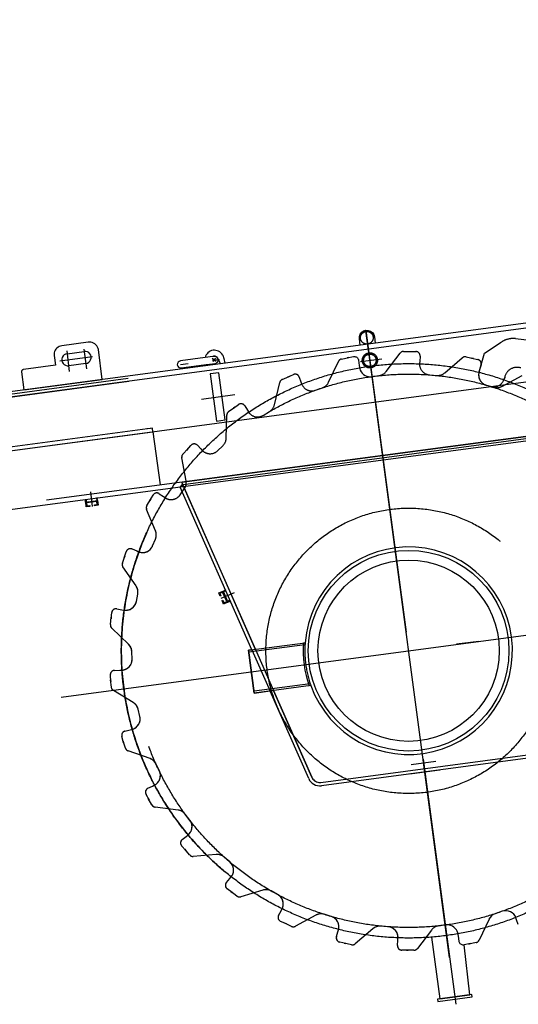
# Model space of a CAD drawing. Extents: x 26250 to 211390, y 12641 to 169243.
# Tile 86 of 132: x 144593 to 145746, y 25456 to 27733. Entities that reach past the tile are written whole.
import ezdxf

# ---------------------------------------------------------------- set-up
doc = ezdxf.new("R2010")
doc.units = 0
doc.header["$LTSCALE"] = 212.5
doc.linetypes.add('CENTER', pattern=[50.5, 30, -9, 2.5, -9])
doc.linetypes.add('HIDDEN', pattern=[12.6, 8.4, -4.2])
doc.layers.add('11', color=7, linetype='CONTINUOUS')
doc.layers.add('6', color=14, linetype='CONTINUOUS')

# ---------------------------------------------------------------- blocks, each defined once
blk = doc.blocks.new('*G107')
at = {"layer": '11', "color": 7, "linetype": 'CENTER'}
for p, q in [((144103.5, 26674.2), (152041.8, 27733.4)), ((145406, 26918.6), (145393.3, 27014.1)), ((145393.3, 27014.1), (145395.3, 26997.7)), ((145393.8, 27009), (145486.3, 26317.2)), ((145586.7, 25564.1), (145394.3, 27005.7)), ((144701.5, 26967.5), (144707.4, 26919.4)), ((144741.4, 26971.2), (144747, 26925.6)), ((144685.7, 26944.5), (144761.3, 26954.6)), ((145037.6, 26950.6), (145046.8, 26943.6)), ((145038.6, 26945.8), (145054.9, 26947.8)), ((145040.1, 26942.5), (145046.5, 26950.8)), ((145381, 26942.7), (145429.7, 26949.2)), ((144964.2, 26935.8), (144982.6, 26938.1)), ((145012.8, 26856), (145090.2, 26866.3)), ((144756.2, 26641.1), (144760.3, 26607.6)), ((145088.6, 26408), (145057.8, 26394.4)), ((144688.4, 26166.5), (146215.5, 26370.2)), ((145648.2, 26294.7), (145602.8, 26288.7)), ((145654.2, 26295.5), (145615.6, 26290.4)), ((145269.8, 26244.5), (145269.8, 26244.2)), ((145525.4, 26023), (145601.1, 25456.1))]:
    blk.add_line(p, q, dxfattribs=at)
at = {"layer": '11', "color": 7, "linetype": 'CONTINUOUS'}
for p, q in [((146294.8, 27102.7), (144438.1, 26855)), ((144751.4, 26987.6), (144689.9, 26979.2)), ((145380.1, 26980.7), (145378.3, 26995.4)), ((145412.9, 26999.8), (145414.6, 26985.3)), ((144702.5, 26960.9), (144742, 26966.2)), ((144783.1, 26901), (144774.6, 26970.3)), ((144672.5, 26956.7), (144675.3, 26934.1)), ((145021.3, 26951.8), (144964.2, 26944.2)), ((145039.6, 26954.3), (145021.3, 26951.8)), ((145042.1, 26954.6), (145039.6, 26954.3)), ((145057.1, 26937.7), (145052.1, 26947.1)), ((145062.2, 26957.7), (145064.7, 26949.8)), ((145064.7, 26949.8), (145067, 26938.9)), ((144597, 26918.6), (144602.6, 26877)), ((144675.3, 26934.1), (144601.4, 26924.2)), ((144745.6, 26938.4), (144706.1, 26933.1)), ((144966.3, 26927.8), (145023.8, 26935.5)), ((145022.2, 26933), (145021.9, 26935.2)), ((145032.7, 26934.3), (145022.2, 26933)), ((145023.8, 26935.5), (145039, 26937.3)), ((145032.5, 26936.6), (145032.7, 26934.3)), ((145039, 26937.3), (145044.2, 26938)), ((145067, 26938.9), (145057.1, 26937.7)), ((144602.6, 26877), (144783.1, 26901)), ((144967.3, 26663.4), (145896.7, 26787.4)), ((144473.7, 26587.4), (144964.5, 26652.9)), ((144963.6, 26652), (144969.5, 26658.5)), ((145129.5, 26275.9), (144963.6, 26652)), ((145137.8, 26277), (144967.3, 26663.4)), ((144969.5, 26658.5), (145137.8, 26277)), ((144744.5, 26623.5), (144746.4, 26623.7)), ((144745.2, 26617.5), (144744.5, 26623.5)), ((144745.3, 26617.6), (144772.9, 26621.2)), ((144746.4, 26623.7), (144747.1, 26617.8)), ((144772.2, 26627.2), (144770.2, 26626.9)), ((144770.2, 26626.9), (144770.9, 26621)), ((144772.9, 26621.2), (144772.2, 26627.2)), ((144772.9, 26621.2), (144774.3, 26610.3)), ((144886.7, 26609.7), (144895.6, 26624.5)), ((144893.6, 26621.1), (144901, 26633.8)), ((144895.6, 26624.5), (144893.6, 26621.1)), ((144915.3, 26637.1), (144925.2, 26630.3)), ((144925.2, 26630.3), (144928.7, 26627.9)), ((144963.5, 26634.2), (144968.3, 26641.2)), ((144746.6, 26606.7), (144745.3, 26617.6)), ((144755.1, 26607.8), (144746.6, 26606.7)), ((144771.3, 26619), (144747.4, 26616.1)), ((144747.4, 26616.1), (144748.3, 26608.9)), ((144748.3, 26608.9), (144754.8, 26609.7)), ((144754.8, 26609.7), (144755.1, 26607.8)), ((144765.7, 26611.2), (144772.2, 26612)), ((144766, 26609.3), (144765.7, 26611.2)), ((144774.3, 26610.3), (144766, 26609.3)), ((144772.2, 26612), (144771.3, 26619)), ((144906.7, 26551.4), (144886.1, 26600.8)), ((144900.1, 26516.4), (144906.7, 26532.2)), ((144852.4, 26509.2), (144863.4, 26504.6)), ((144830.1, 26476.4), (144835.7, 26492.8)), ((144834.5, 26489), (144839.1, 26503)), ((144835.7, 26492.8), (144834.5, 26489)), ((144863.4, 26504.6), (144867.4, 26503)), ((144861.8, 26423.6), (144831.4, 26467.6)), ((144862.6, 26388), (144865.7, 26404.8)), ((145052.9, 26407.5), (145062.9, 26412)), ((145056.3, 26399.8), (145052.9, 26407.5)), ((145061.9, 26409.3), (145055.5, 26406.5)), ((145055.5, 26406.5), (145058.1, 26400.6)), ((145058.1, 26400.6), (145056.3, 26399.8)), ((145071.6, 26387.4), (145061.9, 26409.3)), ((145062.9, 26412), (145068.4, 26414.4)), ((145062.9, 26412), (145074.2, 26386.4)), ((145068.6, 26412.5), (145063.7, 26410.1)), ((145068.4, 26414.4), (145068.6, 26412.5)), ((144817.4, 26371), (144829.2, 26368.8)), ((145060.7, 26389.7), (145062.6, 26390.5)), ((145064.2, 26381.9), (145060.7, 26389.7)), ((145062.6, 26390.5), (145065.2, 26384.6)), ((145074.2, 26386.4), (145064.2, 26381.9)), ((145065.2, 26384.6), (145071.6, 26387.4)), ((145079.5, 26390.7), (145073.4, 26388.2)), ((145074.2, 26386.4), (145079.7, 26388.8)), ((145079.7, 26388.8), (145079.5, 26390.7)), ((144802.5, 26334.3), (144804.5, 26351.5)), ((144804.1, 26347.6), (144805.7, 26362.2)), ((144804.5, 26351.5), (144804.1, 26347.6)), ((144829.2, 26368.8), (144833.4, 26368)), ((144844.4, 26289.2), (144805.5, 26325.9)), ((145248.6, 26291.8), (145252.7, 26292.4)), ((144852.6, 26254.6), (144852.2, 26271.7)), ((145129.5, 26276), (145122, 26275.1)), ((145122, 26275.1), (145135.2, 26175.9)), ((145129.5, 26275.9), (145171.5, 26180.7)), ((145137.8, 26277), (145179.8, 26181.8)), ((144803.2, 26202.8), (144802.3, 26217.5)), ((144812, 26228.5), (144823.9, 26228.9)), ((144823.9, 26228.9), (144828.2, 26229)), ((144804.8, 26189.5), (144802.7, 26206.7)), ((144802.7, 26206.7), (144803.2, 26202.8)), ((145265.9, 26193.3), (145261.9, 26192.8)), ((144855.3, 26154.1), (144809.7, 26182)), ((145135.2, 26175.9), (145171.5, 26180.8)), ((145260.9, 25978.1), (145171.5, 26180.7)), ((145179.8, 26181.8), (145268.2, 25981.3)), ((145268.2, 25981.3), (145179.8, 26181.8)), ((144870.6, 26122), (144866.6, 26138.6)), ((144832.8, 26061.2), (144829.1, 26075.3)), ((144836.2, 26088.1), (144847.8, 26090.9)), ((144847.8, 26090.9), (144852, 26091.8)), ((144837.5, 26048.5), (144832.3, 26065)), ((144832.3, 26065), (144832.8, 26061.2)), ((144894.1, 26024.3), (144843.7, 26042.1)), ((145289.2, 25969.4), (145766.9, 26033.1)), ((144915.7, 25996), (144908.4, 26011.5)), ((145767.9, 26025.3), (145290.2, 25961.6)), ((144889.2, 25955.7), (144899.9, 25960.8)), ((144899.9, 25960.8), (144903.8, 25962.7)), ((144892.1, 25928.9), (144884.8, 25941.7)), ((144898.6, 25917.2), (144890.1, 25932.3)), ((144890.1, 25932.3), (144892.1, 25928.9)), ((144959, 25905.4), (144906, 25912.3)), ((144986, 25882.2), (144975.7, 25895.8)), ((144977.9, 25844.5), (144981.3, 25847.1)), ((144968.5, 25837.2), (144977.9, 25844.5)), ((144976.9, 25811.7), (144967.1, 25822.6)), ((144985.7, 25801.6), (144974.3, 25814.6)), ((144974.3, 25814.6), (144976.9, 25811.7)), ((145047.3, 25802.5), (144994, 25798.3)), ((145078.5, 25785.5), (145065.5, 25796.6)), ((145070.7, 25737.9), (145078.4, 25746.9)), ((145078.4, 25746.9), (145081.2, 25750.2)), ((145084.3, 25714.6), (145072.4, 25723.3)), ((145094.9, 25706.6), (145081.1, 25716.9)), ((145081.1, 25716.9), (145084.3, 25714.6)), ((145155, 25720.3), (145103.7, 25705)), ((145189.1, 25710.1), (145174.1, 25718.3)), ((145191.3, 25661.9), (145197, 25672.4)), ((145197, 25672.4), (145199, 25676.2)), ((145708.2, 25671.2), (145692.1, 25665.6)), ((145209.4, 25642), (145196, 25648)), ((145221.5, 25636.3), (145205.8, 25643.6)), ((145205.8, 25643.6), (145209.4, 25642)), ((145277.4, 25662.3), (145230.4, 25636.7)), ((145312.9, 25659.4), (145296.5, 25664.3)), ((145677.9, 25652.7), (145654.9, 25604.4)), ((145741.6, 25651.8), (145740.2, 25655.9)), ((145745.6, 25640.6), (145741.6, 25651.8)), ((145325.1, 25612.7), (145328.4, 25624.1)), ((145328.4, 25624.1), (145329.7, 25628.2)), ((145409.2, 25630.9), (145368.6, 25596.1)), ((145444.5, 25635.5), (145427.5, 25636.9)), ((145544.7, 25627.7), (145512.2, 25585.2)), ((145578.2, 25639.7), (145561.3, 25637.6)), ((145347, 25597), (145332.6, 25600.1)), ((145360, 25594), (145343.1, 25597.8)), ((145343.1, 25597.8), (145347, 25597)), ((145466.2, 25592.4), (145467.1, 25604.2)), ((145467.1, 25604.2), (145467.4, 25608.5)), ((145545, 25611.5), (145564, 25469.1)), ((145607.1, 25613.6), (145606.5, 25617.9)), ((145608.5, 25601.8), (145607.1, 25613.6)), ((145634.8, 25596.4), (145620.4, 25593.3)), ((145647.9, 25598.9), (145630.9, 25595.5)), ((145630.9, 25595.5), (145634.8, 25596.4)), ((145490.8, 25581.6), (145476.1, 25581.6)), ((145486.9, 25581.5), (145490.8, 25581.6)), ((145504.2, 25581.3), (145486.9, 25581.5)), ((145633.4, 25478.3), (145620.4, 25593.3)), ((145598.7, 25473.7), (145559.1, 25468.4)), ((145559.1, 25468.4), (145559.8, 25462.5)), ((145559.8, 25462.5), (145639.2, 25473.1)), ((145564, 25469.1), (145633.4, 25478.3)), ((145638.4, 25479), (145598.7, 25473.7)), ((145639.2, 25473.1), (145638.4, 25479))]:
    blk.add_line(p, q, dxfattribs=at)
at = {"layer": '11', "color": 7, "linetype": 'HIDDEN'}
for p, q in [((144439.6, 26844.1), (146391.3, 27104.5)), ((145667.6, 26962.1), (145706.3, 26987.7)), ((145739.2, 26995.7), (145976.6, 26970.1)), ((145480.5, 26966.2), (145497.8, 26965.9)), ((145493.8, 26965.9), (145508.5, 26965.9)), ((145306.8, 26894.7), (145329.8, 26943.1)), ((145336.8, 26948.6), (145353.7, 26951.9)), ((145349.9, 26951.1), (145364.3, 26954.1)), ((145353.7, 26951.9), (145349.9, 26951.1)), ((145376.1, 26945.6), (145377.6, 26933.8)), ((145440, 26919.7), (145472.5, 26962.2)), ((145517.6, 26943.2), (145517.2, 26938.9)), ((145518.5, 26955.1), (145517.6, 26943.2)), ((145575.4, 26916.5), (145616.1, 26951.3)), ((145624.7, 26953.5), (145641.6, 26949.7)), ((145641.6, 26949.7), (145637.7, 26950.5)), ((145637.7, 26950.5), (145652.1, 26947.4)), ((145654.8, 26918.8), (145667.6, 26962.1)), ((145053.1, 26916.9), (145033.2, 26914.5)), ((145067.7, 26807.6), (145053.1, 26916.9)), ((145377.6, 26933.8), (145378.1, 26929.5)), ((145656.2, 26923.3), (145655, 26919.2)), ((145659.6, 26934.8), (145656.2, 26923.3)), ((144378.1, 26841.6), (144843.9, 26904.1)), ((144845, 26896.5), (144379.1, 26834)), ((145033.2, 26914.5), (145033.3, 26914.2)), ((145033.3, 26914.2), (145047.8, 26805.2)), ((145181.7, 26842.6), (145194.2, 26894.6)), ((145199.9, 26901.5), (145215.7, 26908.3)), ((145212.2, 26906.7), (145225.6, 26912.6)), ((145215.7, 26908.3), (145212.2, 26906.7)), ((145239.1, 26906.8), (145243.1, 26895.6)), ((145243.1, 26895.6), (145244.5, 26891.5)), ((145406.4, 26907.7), (145423.3, 26910.3)), ((145540.2, 26911.9), (145557.2, 26910.6)), ((145707.3, 26885.2), (145754.2, 26910.8)), ((145714.3, 26905.9), (145712.3, 26901.8)), ((145714.1, 26907.8), (145714.3, 26905.9)), ((145276.4, 26876.2), (145292.5, 26881.9)), ((145681.3, 26884.9), (145671.7, 26887.7)), ((145671.8, 26888.1), (145688.2, 26883.2)), ((146424.3, 26857.7), (144472.4, 26598.1)), ((145075.7, 26826.9), (145089.9, 26836.9)), ((145086.7, 26834.6), (145098.6, 26843.2)), ((145089.9, 26836.9), (145086.7, 26834.6)), ((145113, 26840.3), (145119.2, 26830.2)), ((145119.2, 26830.2), (145121.5, 26826.5)), ((145155.9, 26818.2), (145170.5, 26827.1)), ((145047.8, 26805.2), (145067.7, 26807.6)), ((145070.3, 26765.6), (145071.6, 26819.1)), ((144356, 26707.9), (144900.8, 26780.5)), ((144899.8, 26788.5), (144359.5, 26716.4)), ((144894.8, 26787.8), (144886.8, 26786.8)), ((144900.8, 26780.5), (144899.8, 26788.5)), ((144900.8, 26780.5), (144917.2, 26657.6)), ((144970.7, 26658.7), (145897.1, 26782.3)), ((144964.5, 26652.9), (145896.3, 26777.2)), ((144969.8, 26728.2), (144981.6, 26740.9)), ((144979, 26738), (144988.8, 26748.9)), ((144981.6, 26740.9), (144979, 26738)), ((145003.5, 26749.1), (145011.7, 26740.5)), ((145011.7, 26740.5), (145014.7, 26737.3)), ((145050, 26736.3), (145062.4, 26748.1)), ((144977.9, 26667.2), (144967.4, 26719.7)), ((144970.8, 26655.3), (144963.5, 26652.1)), ((144963.5, 26634.2), (144973.2, 26648.3)), ((144886.7, 26609.7), (144895.6, 26624.5)), ((144893.6, 26621.1), (144901, 26633.8)), ((144895.6, 26624.5), (144893.6, 26621.1)), ((144915.3, 26637.1), (144925.2, 26630.3)), ((144925.2, 26630.3), (144928.7, 26627.9)), ((144906.7, 26551.4), (144886.1, 26600.8)), ((144900.1, 26516.4), (144906.7, 26532.2)), ((144852.4, 26509.2), (144863.4, 26504.6)), ((144830.1, 26476.4), (144835.7, 26492.8)), ((144834.5, 26489), (144839.1, 26503)), ((144835.7, 26492.8), (144834.5, 26489)), ((144863.4, 26504.6), (144867.4, 26503)), ((144861.8, 26423.6), (144831.4, 26467.6)), ((144862.6, 26388), (144865.7, 26404.8)), ((144817.4, 26371), (144829.2, 26368.8)), ((144802.5, 26334.3), (144804.5, 26351.5)), ((144804.1, 26347.6), (144805.7, 26362.2)), ((144804.5, 26351.5), (144804.1, 26347.6)), ((144829.2, 26368.8), (144833.4, 26368)), ((144844.4, 26289.2), (144805.5, 26325.9)), ((145122, 26275), (145252.6, 26292.5)), ((145252, 26287.8), (145122.6, 26270.6)), ((144852.6, 26254.6), (144852.2, 26271.7)), ((145135.2, 26175.9), (145122, 26275)), ((144803.2, 26202.8), (144802.3, 26217.5)), ((144812, 26228.5), (144823.9, 26228.9)), ((144823.9, 26228.9), (144828.2, 26229)), ((144804.8, 26189.5), (144802.7, 26206.7)), ((144802.7, 26206.7), (144803.2, 26202.8)), ((145264.3, 26197.7), (145134.6, 26180.4)), ((145265.8, 26193.3), (145135.2, 26175.9)), ((144855.3, 26154.1), (144809.7, 26182)), ((144870.6, 26122), (144866.6, 26138.6)), ((144832.8, 26061.2), (144829.1, 26075.3)), ((144836.2, 26088.1), (144847.8, 26090.9)), ((144847.8, 26090.9), (144852, 26091.8)), ((144837.5, 26048.5), (144832.3, 26065)), ((144832.3, 26065), (144832.8, 26061.2)), ((144894.1, 26024.3), (144843.7, 26042.1)), ((144915.7, 25996), (144908.4, 26011.5)), ((145555.1, 26017.7), (145498.2, 26010.1)), ((145494.7, 25988.8), (145564.1, 25998.1)), ((144889.2, 25955.7), (144899.9, 25960.8)), ((144899.9, 25960.8), (144903.8, 25962.7)), ((144892.1, 25928.9), (144884.8, 25941.7)), ((144898.6, 25917.2), (144890.1, 25932.3)), ((144890.1, 25932.3), (144892.1, 25928.9)), ((144959, 25905.4), (144906, 25912.3)), ((144986, 25882.2), (144975.7, 25895.8)), ((144977.9, 25844.5), (144981.3, 25847.1)), ((144968.5, 25837.2), (144977.9, 25844.5)), ((144976.9, 25811.7), (144967.1, 25822.6)), ((144985.7, 25801.6), (144974.3, 25814.6)), ((144974.3, 25814.6), (144976.9, 25811.7)), ((145047.3, 25802.5), (144994, 25798.3)), ((145078.5, 25785.5), (145065.5, 25796.6)), ((145070.7, 25737.9), (145078.4, 25746.9)), ((145078.4, 25746.9), (145081.2, 25750.2)), ((145084.3, 25714.6), (145072.4, 25723.3)), ((145094.9, 25706.6), (145081.1, 25716.9)), ((145081.1, 25716.9), (145084.3, 25714.6)), ((145155, 25720.3), (145103.7, 25705)), ((145189.1, 25710.1), (145174.1, 25718.3)), ((145191.3, 25661.9), (145197, 25672.4)), ((145197, 25672.4), (145199, 25676.2)), ((145209.4, 25642), (145196, 25648)), ((145221.5, 25636.3), (145205.8, 25643.6)), ((145205.8, 25643.6), (145209.4, 25642)), ((145277.4, 25662.3), (145230.4, 25636.7)), ((145312.9, 25659.4), (145296.5, 25664.3)), ((145677.9, 25652.7), (145654.9, 25604.4)), ((145741.6, 25651.8), (145740.2, 25655.9)), ((145325.1, 25612.7), (145328.4, 25624.1)), ((145328.4, 25624.1), (145329.7, 25628.2)), ((145409.2, 25630.9), (145368.6, 25596.1)), ((145444.5, 25635.5), (145427.5, 25636.9)), ((145544.7, 25627.7), (145512.2, 25585.2)), ((145578.2, 25639.7), (145561.3, 25637.6)), ((145347, 25597), (145332.6, 25600.1)), ((145360, 25594), (145343.1, 25597.8)), ((145343.1, 25597.8), (145347, 25597)), ((145466.2, 25592.4), (145467.1, 25604.2)), ((145467.1, 25604.2), (145467.4, 25608.5)), ((145607.1, 25613.6), (145606.5, 25617.9)), ((145608.5, 25601.8), (145607.1, 25613.6)), ((145490.8, 25581.6), (145476.1, 25581.6)), ((145486.9, 25581.5), (145490.8, 25581.6)), ((145504.2, 25581.3), (145486.9, 25581.5)), ((145633.4, 25478.3), (145564, 25469.1)), ((145570.3, 25469.9), (145627.2, 25477.5))]:
    blk.add_line(p, q, dxfattribs=at)
at = {"layer": '11', "color": 7, "linetype": 'CONTINUOUS'}
for points in [[(145378.3, 26995.4), (145378.4, 27000.9), (145380.2, 27006), (145383.5, 27010.3), (145388, 27013.4), (145393.3, 27015), (145398.7, 27014.8), (145403.9, 27013), (145408.2, 27009.7), (145411.3, 27005.1), (145412.9, 26999.8)], [(144774.6, 26970.3), (144773.9, 26973.1), (144772.7, 26976), (144771.1, 26978.7), (144768.9, 26981.3), (144766.4, 26983.5), (144763.5, 26985.3), (144760.5, 26986.6), (144757.3, 26987.4), (144754.3, 26987.7), (144751.4, 26987.6)], [(144689.9, 26979.2), (144687, 26978.6), (144684.1, 26977.5), (144681.4, 26976), (144678.8, 26973.9), (144676.6, 26971.5), (144674.8, 26968.7), (144673.4, 26965.7), (144672.6, 26962.6), (144672.3, 26959.6), (144672.5, 26956.7)], [(145052.1, 26947.1), (145051.8, 26948.7), (145051.1, 26950.2), (145050.2, 26951.6), (145049.1, 26952.8), (145047.7, 26953.8), (145046.2, 26954.5), (145044.6, 26954.9), (145042.9, 26955), (145041.2, 26954.8), (145039.6, 26954.2)], [(145044.2, 26938), (145046.7, 26938.8), (145048.9, 26940.3), (145050.5, 26942.4), (145051.3, 26944.8), (145051.4, 26947.4), (145050.6, 26949.9), (145049.2, 26952.1), (145047.1, 26953.6), (145044.7, 26954.5), (145042.1, 26954.6)], [(144601.4, 26924.2), (144600.6, 26924.1), (144599.9, 26923.8), (144599.2, 26923.4), (144598.6, 26922.9), (144598, 26922.3), (144597.6, 26921.6), (144597.2, 26920.9), (144597, 26920.1), (144597, 26919.3), (144597, 26918.6)], [(144947.4, 26623.8), (144947.9, 26623.9)], [(144947.9, 26623.9), (144949.7, 26624.4), (144951.6, 26625), (144953.4, 26625.8), (144955.1, 26626.6), (144956.8, 26627.7), (144958.4, 26628.8), (144959.8, 26630), (144961.2, 26631.4), (144962.4, 26632.8), (144963.5, 26634.2)], [(144809.7, 26182), (144808.9, 26182.5), (144808.2, 26183.1), (144807.5, 26183.7), (144806.9, 26184.5), (144806.4, 26185.2), (144805.9, 26186), (144805.5, 26186.9), (144805.2, 26187.8), (144805, 26188.7), (144804.8, 26189.5)], [(145268.2, 25981.3), (145269.3, 25979.1), (145270.8, 25977), (145272.5, 25975.1), (145274.5, 25973.3), (145276.7, 25971.9), (145279.1, 25970.7), (145281.7, 25969.9), (145284.2, 25969.4), (145286.7, 25969.2), (145289.2, 25969.4)], [(145561.3, 25637.6), (145559.4, 25637.2), (145557.5, 25636.7), (145555.6, 25636), (145553.8, 25635.2), (145552, 25634.2), (145550.3, 25633.1), (145548.8, 25631.9), (145547.3, 25630.6), (145545.9, 25629.2), (145544.7, 25627.7)], [(145606.5, 25617.9), (145605.8, 25621.5), (145604.4, 25625.1), (145602.5, 25628.6), (145599.9, 25631.8), (145596.8, 25634.6), (145593.3, 25636.8), (145589.6, 25638.5), (145585.7, 25639.5), (145581.9, 25639.9), (145578.2, 25639.7)], [(145620.4, 25593.3), (145618.9, 25593.1), (145617.3, 25593.2), (145615.7, 25593.5), (145614.1, 25594.1), (145612.6, 25595), (145611.3, 25596.1), (145610.2, 25597.4), (145609.4, 25598.8), (145608.8, 25600.3), (145608.5, 25601.8)]]:
    blk.add_lwpolyline(points, dxfattribs=at)
at = {"layer": '11', "color": 7, "linetype": 'HIDDEN'}
for points in [[(145364.3, 26954.1), (145365.8, 26954.3), (145367.4, 26954.3), (145369, 26954), (145370.6, 26953.4), (145372.1, 26952.5), (145373.4, 26951.4), (145374.5, 26950), (145375.3, 26948.6), (145375.9, 26947.1), (145376.1, 26945.6)], [(145378.1, 26929.5), (145378.9, 26926), (145380.2, 26922.4), (145382.2, 26918.9), (145384.8, 26915.7), (145387.8, 26912.9), (145391.3, 26910.6), (145395.1, 26909), (145399, 26907.9), (145402.8, 26907.6), (145406.4, 26907.7)], [(145423.3, 26910.3), (145425.2, 26910.6), (145427.1, 26911), (145429, 26911.6), (145430.9, 26912.4), (145432.6, 26913.3), (145434.3, 26914.4), (145435.9, 26915.6), (145437.4, 26916.9), (145438.7, 26918.3), (145440, 26919.7)], [(144973.2, 26648.3), (144974.3, 26649.9), (144975.2, 26651.7), (144976, 26653.5), (144976.7, 26655.4), (144977.3, 26657.3), (144977.7, 26659.3), (144977.9, 26661.3), (144978, 26663.3), (144978, 26665.2), (144977.9, 26667.2)], [(144809.7, 26182), (144808.9, 26182.5), (144808.2, 26183.1), (144807.5, 26183.7), (144806.9, 26184.5), (144806.4, 26185.2), (144805.9, 26186), (144805.5, 26186.9), (144805.2, 26187.8), (144805, 26188.7), (144804.8, 26189.5)], [(145561.3, 25637.6), (145559.4, 25637.2), (145557.5, 25636.7), (145555.6, 25636), (145553.8, 25635.2), (145552, 25634.2), (145550.3, 25633.1), (145548.8, 25631.9), (145547.3, 25630.6), (145545.9, 25629.2), (145544.7, 25627.7)], [(145606.5, 25617.9), (145605.8, 25621.5), (145604.4, 25625.1), (145602.5, 25628.6), (145599.9, 25631.8), (145596.8, 25634.6), (145593.3, 25636.8), (145589.6, 25638.5), (145585.7, 25639.5), (145581.9, 25639.9), (145578.2, 25639.7)], [(145620.4, 25593.3), (145618.9, 25593.1), (145617.3, 25593.2), (145615.7, 25593.5), (145614.1, 25594.1), (145612.6, 25595), (145611.3, 25596.1), (145610.2, 25597.4), (145609.4, 25598.8), (145608.8, 25600.3), (145608.5, 25601.8)]]:
    blk.add_lwpolyline(points, dxfattribs=at)
at = {"layer": '11', "color": 7, "linetype": 'CENTER'}
for centre, radius in [((145395.3, 26997.7), 14.7), ((145492, 26273.7), 664.3)]:
    blk.add_circle(centre, radius, dxfattribs=at)
at = {"layer": '11', "color": 7, "linetype": 'HIDDEN'}
for centre, radius in [((145402.4, 26945.5), 17.5), ((145402.4, 26945.5), 14.5), ((145492, 26273.7), 640), ((145492, 26273.7), 330)]:
    blk.add_circle(centre, radius, dxfattribs=at)
at = {"layer": '11', "color": 7, "linetype": 'CONTINUOUS'}
for radius in [232, 209.6]:
    blk.add_circle((145492, 26273.9), radius, dxfattribs=at)
at = {"layer": '11', "color": 7, "linetype": 'HIDDEN'}
for centre, radius, start, end in [((145733.9, 26946), 50, 83.8682, 123.4356), ((145480.4, 26956.2), 9.99, 89.699, 142.6333), ((145508.5, 26955.9), 10, -4.4063, 89.8996), ((145338.8, 26938.8), 10, 101.7077, 154.5883), ((145622.6, 26943.7), 10, 77.7043, 130.5755), ((145650, 26937.6), 10, -16.3977, 77.8872), ((145542.1, 26936.9), 25, 175.2597, -94.5593), ((145678.8, 26911.7), 25, 163.5386, -106.466), ((145678.9, 26912), 25, 163.2723, -106.5725), ((145742.9, 26899.3), 30, 73.5554, 163.5539), ((145203.9, 26892.3), 10, 113.6932, 166.5936), ((145229.7, 26903.5), 10, 19.586, 113.8922), ((145284.2, 26905.5), 25, -70.5642, -25.4115), ((145559.2, 26935.5), 25, -94.5761, -49.4204), ((145688.4, 26908.9), 25, -106.4456, -16.4984), ((145268.1, 26899.8), 25, -160.7262, -70.5649), ((145695.3, 26907.2), 25, -106.5646, -61.4241), ((145081.6, 26818.8), 9.99, 125.7234, 178.6173), ((145104.5, 26835.1), 10, 31.5951, 125.9041), ((145142.8, 26839.5), 25, -148.7213, -58.571), ((145157.4, 26848.4), 25, -58.5453, -13.4293), ((145045.3, 26766.2), 25, -46.5622, -1.4222), ((144996.2, 26742.2), 9.99, 43.5769, 137.9343), ((145032.9, 26754.5), 25, -136.728, -46.5593), ((144977.2, 26721.5), 9.99, 137.6835, -169.4118), ((144909.7, 26628.8), 10, 55.5999, 149.8831), ((144942.9, 26648.4), 25, -124.7351, -34.5591), ((144895.4, 26604.6), 9.98, 149.6808, -157.3634), ((144883.6, 26541.8), 25, -22.5643, 22.5948), ((144848.6, 26499.9), 10, 67.5799, 161.9308), ((144877, 26526), 25, -112.7295, -22.5585), ((144839.6, 26473.3), 9.96, 161.5889, -145.2969), ((144841.2, 26409.4), 25, -10.5546, 34.5649), ((144815.6, 26361.1), 10, 79.5816, 173.9115), ((144838, 26392.6), 25, -100.7133, -10.5695), ((144812.4, 26333.2), 10, 173.7306, -133.4207), ((144827.2, 26271), 25, 1.4395, 46.578), ((145496, 26274.5), 244, 175.7816, -160.5713), ((144827.6, 26253.9), 25, -88.7144, 1.4307), ((144812.2, 26218.5), 10, 91.5917, -174.0995), ((144842.3, 26132.8), 25, 13.4415, 58.5949), ((144846.3, 26116.2), 25, -76.7164, 13.4273), ((144838.6, 26078.3), 10, 103.5698, -162.0901), ((144847, 26051.5), 9.99, -162.3145, -109.3887), ((144885.8, 26000.7), 25, 25.4421, 70.5871), ((144893.1, 25985.3), 25, -64.7328, 25.4342), ((144893.5, 25946.7), 10, 115.6073, -150.1211), ((144907.3, 25922.2), 10, -150.2935, -97.4047), ((144955.8, 25880.6), 25, 37.4319, 82.5871), ((144966.2, 25867), 25, -52.7335, 37.4326), ((144974.6, 25829.3), 10, 127.5828, -138.094), ((144993.2, 25808.2), 10, -138.2719, -85.4287), ((145049.3, 25777.6), 25, 49.4385, 94.5875), ((145062.3, 25766.5), 25, -40.7327, 49.4456), ((145078.3, 25731.4), 10, 139.7535, -126.2498), ((145162.1, 25696.3), 25, 61.4454, 106.5827), ((145177.1, 25688.2), 25, -28.7362, 61.4423), ((145100.8, 25714.6), 10, -126.2863, -73.4244), ((145289.4, 25640.3), 25, 73.439, 118.5862), ((145200.1, 25657.1), 9.99, 151.5397, -114.0547), ((145305.7, 25635.4), 25, -16.7305, 73.4339), ((145225.6, 25645.4), 10, -114.2817, -61.3985), ((145425.5, 25611.9), 25, 85.4514, 130.5796), ((145442.5, 25610.6), 25, -4.7272, 85.4299), ((145334.7, 25609.9), 10, 163.5953, -102.0963), ((145362.1, 25603.7), 9.99, -102.2994, -49.3761), ((145645.9, 25608.7), 10, -78.2937, -25.4264), ((145476.1, 25591.6), 10, 175.5938, -90.1003), ((145504.2, 25591.3), 10, -90.267, -37.4544)]:
    blk.add_arc(centre, radius, start, end, dxfattribs=at)
at = {"layer": '11', "color": 7, "linetype": 'CONTINUOUS'}
for centre, radius, start, end in [((144743.9, 26952.3), 14, -83, 97.5995), ((145043, 26946.9), 22, 29.4786, 167.1115), ((144704.2, 26947), 14, 97, -82.4005), ((144965.3, 26936), 8.25, 97.5912, -83.0023), ((144909.7, 26628.8), 10, 55.5999, 149.8831), ((144942.9, 26648.4), 25, -124.7235, -79.6471), ((144895.4, 26604.6), 9.98, 149.6808, -157.3634), ((144883.6, 26541.8), 25, -22.5643, 22.5948), ((144848.6, 26499.9), 10, 67.5799, 161.9308), ((144877, 26526), 25, -112.7295, -22.5585), ((145492, 26273.9), 240, -160.3696, 175.5809), ((144839.6, 26473.3), 9.96, 161.5889, -145.2969), ((144841.2, 26409.4), 25, -10.5546, 34.5649), ((144815.6, 26361.1), 10, 79.5816, 173.9115), ((144838, 26392.6), 25, -100.7133, -10.5695), ((144812.4, 26333.2), 10, 173.7306, -133.4207), ((144827.2, 26271), 25, 1.4395, 46.578), ((145492, 26273.9), 244, 175.7812, -160.5814), ((144827.6, 26253.9), 25, -88.7144, 1.4307), ((144812.2, 26218.5), 10, 91.5917, -174.0995), ((144842.3, 26132.8), 25, 13.4415, 58.5949), ((144846.3, 26116.2), 25, -76.7164, 13.4273), ((144838.6, 26078.3), 10, 103.5698, -162.0901), ((144847, 26051.5), 9.99, -162.3145, -109.3887), ((144885.8, 26000.7), 25, 25.4421, 70.5871), ((144893.1, 25985.3), 25, -64.7328, 25.4342), ((145286.5, 25989.4), 28, -156.1927, -82.4314), ((144893.5, 25946.7), 10, 115.6073, -150.1211), ((144907.3, 25922.2), 10, -150.2935, -97.4047), ((144955.8, 25880.6), 25, 37.4319, 82.5871), ((144966.2, 25867), 25, -52.7335, 37.4326), ((144974.6, 25829.3), 10, 127.5828, -138.094), ((144993.2, 25808.2), 10, -138.2719, -85.4287), ((145049.3, 25777.6), 25, 49.4385, 94.5875), ((145062.3, 25766.5), 25, -40.7327, 49.4456), ((145078.3, 25731.4), 10, 139.7535, -126.2498), ((145162.1, 25696.3), 25, 61.4454, 106.5827), ((145177.1, 25688.2), 25, -28.7362, 61.4423), ((145100.8, 25714.6), 10, -126.2863, -73.4244), ((145289.4, 25640.3), 25, 73.439, 118.5862), ((145700.4, 25642), 25, 109.419, 154.595), ((145716.6, 25647.7), 25, 19.2773, 109.4343), ((145200.1, 25657.1), 9.99, 151.5397, -114.0547), ((145305.7, 25635.4), 25, -16.7305, 73.4339), ((145225.6, 25645.4), 10, -114.2817, -61.3985), ((145425.5, 25611.9), 25, 85.4514, 130.5796), ((145442.5, 25610.6), 25, -4.7272, 85.4299), ((145334.7, 25609.9), 10, 163.5953, -102.0963), ((145362.1, 25603.7), 9.99, -102.2994, -49.3761), ((145645.9, 25608.7), 10, -78.2937, -25.4264), ((145476.1, 25591.6), 10, 175.5938, -90.1003), ((145504.2, 25591.3), 10, -90.267, -37.4544)]:
    blk.add_arc(centre, radius, start, end, dxfattribs=at)
at = {"layer": '11', "color": 7, "linetype": 'CENTER'}
blk.add_arc((145492, 26273.7), 664.3, 155.7521, -129.4374, dxfattribs=at)
at = {"layer": '6', "color": 14, "linetype": 'CONTINUOUS'}
for p, q in [((145037.5, 26941.7), (145037.5, 26941.7)), ((145042, 26954.6), (145039.6, 26954.3)), ((145029.3, 26929.2), (145029.3, 26929.2)), ((145038.9, 26937.5), (145044.2, 26938.1))]:
    blk.add_line(p, q, dxfattribs=at)

msp = doc.modelspace()

# ---------------------------------------------------------------- block references
at = {"layer": '11', "color": 7, "linetype": 'CONTINUOUS'}
msp.add_blockref('*G107', (0, 0), dxfattribs=at)

doc.saveas('drawing.dxf')
